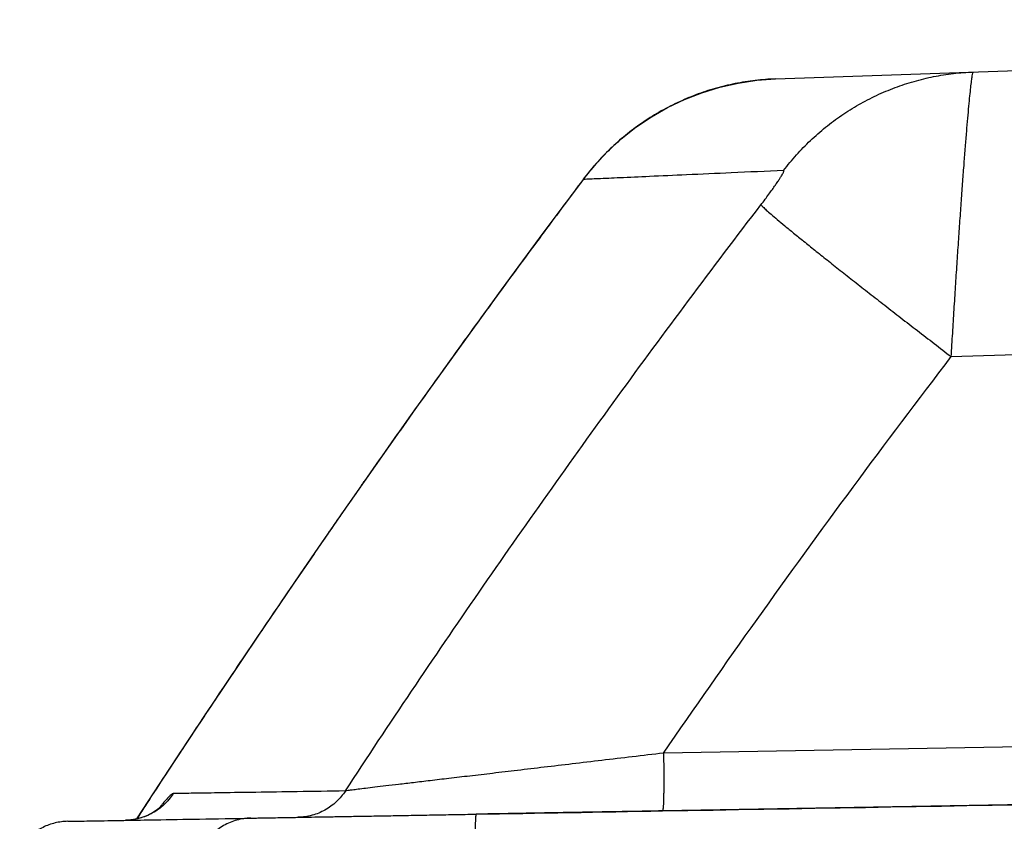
# Model space of a CAD drawing. Header units: inches. Extents: x 0 to 34, y 0 to 22.
# Tile 50 of 64: x 18.519 to 18.911, y 11.031 to 11.35. Entities that reach past the tile are written whole.
import ezdxf

# ---------------------------------------------------------------- set-up
doc = ezdxf.new("R2010")
doc.units = ezdxf.units.IN
doc.header["$LTSCALE"] = 1.87
doc.header["$MEASUREMENT"] = 0
doc.layers.get('0').update_dxf_attribs({"linetype": 'CONTINUOUS'})

msp = doc.modelspace()

# ---------------------------------------------------------------- linework, layer by layer
at = {"color": 7, "linetype": 'CONTINUOUS'}
for p, q in [((18.82013, 11.32675), (19.4949, 11.35032)), ((18.74358, 11.28675), (18.74367, 11.28689)), ((18.89001, 11.21626), (19.4949, 11.23739)), ((18.6562, 11.16625), (18.65647, 11.16666)), ((18.59345, 11.07426), (18.58624, 11.06338)), ((18.59291, 11.07343), (18.59345, 11.07426)), ((18.58624, 11.06338), (18.57494, 11.04618)), ((18.57494, 11.04618), (18.56594, 11.03235)), ((19.4949, 11.0481), (18.77514, 11.03554))]:
    msp.add_line(p, q, dxfattribs=at)
for points in [[(18.74367, 11.28689), (18.7482, 11.29249), (18.75327, 11.29788), (18.75872, 11.3029), (18.76454, 11.3075), (18.77069, 11.31166), (18.77714, 11.31536), (18.78386, 11.31857), (18.79081, 11.32128), (18.79795, 11.32346), (18.80524, 11.32511), (18.81265, 11.32621), (18.82012, 11.32675)], [(18.74367, 11.28689), (18.72797, 11.26587), (18.71096, 11.2428), (18.69326, 11.21845), (18.67492, 11.19284), (18.65646, 11.16666)], [(18.65647, 11.16666), (18.64814, 11.1547), (18.63947, 11.14218), (18.63103, 11.12992), (18.62286, 11.11795), (18.61495, 11.10631), (18.60734, 11.09503), (18.60004, 11.08414), (18.59345, 11.07426)], [(18.57574, 11.03739), (18.57577, 11.03742), (18.57574, 11.03739), (18.57564, 11.03729), (18.57545, 11.03711), (18.57516, 11.03685), (18.57474, 11.0365), (18.57417, 11.03605), (18.57344, 11.03553), (18.57254, 11.03496), (18.57147, 11.03435), (18.57023, 11.03375), (18.56881, 11.03317), (18.56717, 11.03264), (18.5653, 11.0322), (18.56316, 11.0319), (18.56151, 11.03181)]]:
    msp.add_lwpolyline(points, dxfattribs=at)
for points, knots in [([(18.82333, 11.29031), (18.82494, 11.29244), (18.82834, 11.29656), (18.83392, 11.30231), (18.83993, 11.30759), (18.84635, 11.31237), (18.85313, 11.31661), (18.86023, 11.3203), (18.86759, 11.3234), (18.87518, 11.32589), (18.88295, 11.32777), (18.89084, 11.32901), (18.89615, 11.32941), (18.8988, 11.3295)], [0, 0, 0, 0, 0.0911, 0.182154, 0.273162, 0.364127, 0.455051, 0.545937, 0.636791, 0.727618, 0.818424, 0.909216, 1, 1, 1, 1]), ([(18.89, 11.21626), (18.89019, 11.21939), (18.89056, 11.22563), (18.89116, 11.23493), (18.89171, 11.2441), (18.89232, 11.25308), (18.89289, 11.2618), (18.89347, 11.27021), (18.89404, 11.27824), (18.89458, 11.28585), (18.89513, 11.29297), (18.89563, 11.29956), (18.89611, 11.30558), (18.89659, 11.31097), (18.89699, 11.31572), (18.8974, 11.31978), (18.89775, 11.32316), (18.89806, 11.32576), (18.8983, 11.32779), (18.89858, 11.32873), (18.89866, 11.32949), (18.8988, 11.3295)], [0, 0, 0, 0, 0.082775, 0.164979, 0.246024, 0.325373, 0.402484, 0.476813, 0.547841, 0.615074, 0.6781, 0.73644, 0.789679, 0.837451, 0.879432, 0.91544, 0.945264, 0.968757, 0.985768, 0.996165, 1, 1, 1, 1]), ([(18.82012, 11.32675), (18.81742, 11.32666), (18.81202, 11.32625), (18.804, 11.32498), (18.7961, 11.32307), (18.78838, 11.32052), (18.7809, 11.31735), (18.7737, 11.31359), (18.76683, 11.30925), (18.76033, 11.30437), (18.75425, 11.29898), (18.74866, 11.29316), (18.74528, 11.289), (18.74369, 11.28688)], [0, 0, 0, 0, 0.091063, 0.18214, 0.273221, 0.364303, 0.455385, 0.546469, 0.637556, 0.728644, 0.819734, 0.910824, 1, 1, 1, 1]), ([(18.82333, 11.29031), (18.81639, 11.29), (18.80351, 11.28943), (18.7857, 11.28863), (18.77091, 11.28797), (18.75913, 11.28744), (18.75035, 11.28705), (18.74551, 11.28684), (18.74358, 11.28675)], [0, 0, 0, 0, 0.261154, 0.484447, 0.669932, 0.817661, 0.927679, 1, 1, 1, 1]), ([(18.81428, 11.27668), (18.81484, 11.2774), (18.8159, 11.27881), (18.81742, 11.28085), (18.81878, 11.28273), (18.81997, 11.2844), (18.82096, 11.28585), (18.82177, 11.28708), (18.82241, 11.28809), (18.82288, 11.28888), (18.82321, 11.2895), (18.82336, 11.28991), (18.82349, 11.2902), (18.82337, 11.29031), (18.82333, 11.29031)], [0, 0, 0, 0, 0.165113, 0.320401, 0.461644, 0.58603, 0.692429, 0.781033, 0.852719, 0.908458, 0.949629, 0.977344, 0.992454, 1, 1, 1, 1]), ([(18.74358, 11.28675), (18.73839, 11.27984), (18.72768, 11.26551), (18.71118, 11.24314), (18.6937, 11.2191), (18.67531, 11.19345), (18.66283, 11.17574), (18.65647, 11.16665)], [0, 0, 0, 0, 0.174693, 0.361833, 0.561997, 0.775683, 1, 1, 1, 1]), ([(18.64896, 11.04348), (18.66636, 11.07004), (18.70183, 11.12276), (18.75695, 11.20051), (18.79496, 11.25144), (18.81428, 11.27668)], [0, 0, 0, 0, 0.333208, 0.666546, 1, 1, 1, 1]), ([(18.81428, 11.27668), (18.81452, 11.27639), (18.81522, 11.27569), (18.81657, 11.27444), (18.81848, 11.27277), (18.82094, 11.27068), (18.82393, 11.26819), (18.82743, 11.26532), (18.83141, 11.26209), (18.83585, 11.25852), (18.84071, 11.25464), (18.84596, 11.25049), (18.85156, 11.24608), (18.85746, 11.24145), (18.86363, 11.23663), (18.87001, 11.23167), (18.87657, 11.2266), (18.88325, 11.22145), (18.88774, 11.21799), (18.89, 11.21626)], [0, 0, 0, 0, 0.011599, 0.030589, 0.056866, 0.090249, 0.1305, 0.177325, 0.230385, 0.28929, 0.353612, 0.422878, 0.496582, 0.574183, 0.655114, 0.738782, 0.824573, 0.911859, 1, 1, 1, 1]), ([(18.77554, 11.05854), (18.7878, 11.07638), (18.81263, 11.11186), (18.8508, 11.16444), (18.87684, 11.19906), (18.89001, 11.21626)], [0, 0, 0, 0, 0.333245, 0.666562, 1, 1, 1, 1]), ([(18.6562, 11.16625), (18.65287, 11.16149), (18.64628, 11.15203), (18.63656, 11.13796), (18.62711, 11.12418), (18.61799, 11.11078), (18.60924, 11.09785), (18.6011, 11.08572), (18.59589, 11.07791), (18.59345, 11.07425)], [0, 0, 0, 0, 0.156507, 0.310442, 0.460796, 0.606649, 0.747133, 0.881453, 1, 1, 1, 1]), ([(18.59291, 11.07343), (18.59003, 11.06909), (18.5845, 11.06075), (18.5766, 11.04873), (18.5705, 11.03937), (18.56703, 11.03403), (18.56595, 11.03236)], [0, 0, 0, 0, 0.317807, 0.610748, 0.878589, 1, 1, 1, 1]), ([(19.4949, 11.07109), (19.41497, 11.0697), (19.25512, 11.06691), (19.01533, 11.06272), (18.85547, 11.05993), (18.77554, 11.05854)], [0, 0, 0, 0, 0.333333, 0.666667, 1, 1, 1, 1]), ([(18.77554, 11.05854), (18.7714, 11.05804), (18.76321, 11.05707), (18.7511, 11.05564), (18.73939, 11.05425), (18.7282, 11.05293), (18.71765, 11.05169), (18.7078, 11.05052), (18.69872, 11.04945), (18.69043, 11.04847), (18.68295, 11.04759), (18.67628, 11.0468), (18.6704, 11.0461), (18.66528, 11.04549), (18.6609, 11.04496), (18.65723, 11.04452), (18.65425, 11.04416), (18.65192, 11.04387), (18.65023, 11.04365), (18.64931, 11.04353), (18.64896, 11.04348)], [0, 0, 0, 0, 0.098146, 0.19415, 0.286964, 0.375609, 0.459207, 0.537124, 0.608947, 0.674428, 0.733491, 0.786168, 0.832583, 0.872926, 0.907437, 0.936357, 0.959888, 0.978216, 0.99152, 1, 1, 1, 1]), ([(18.77554, 11.05854), (18.77555, 11.05761), (18.77558, 11.05578), (18.77561, 11.05306), (18.77563, 11.05042), (18.77564, 11.0479), (18.77563, 11.04554), (18.77561, 11.04336), (18.77557, 11.04141), (18.77553, 11.03971), (18.77547, 11.03827), (18.77541, 11.03716), (18.77534, 11.03628), (18.77526, 11.03586), (18.7752, 11.03554), (18.77514, 11.03554)], [0, 0, 0, 0, 0.120295, 0.238831, 0.353882, 0.463775, 0.566911, 0.66179, 0.747035, 0.82141, 0.883841, 0.933433, 0.969497, 0.991603, 1, 1, 1, 1]), ([(18.77514, 11.03554), (18.88275, 11.03742), (19.12267, 11.04161), (19.36259, 11.04579), (19.4949, 11.0481)], [0, 0, 0, 0, 0.448514, 1, 1, 1, 1]), ([(18.58044, 11.04243), (18.57994, 11.04163), (18.57882, 11.0401), (18.57688, 11.03803), (18.5747, 11.03622), (18.57232, 11.03468), (18.56976, 11.03345), (18.56708, 11.03254), (18.56431, 11.03198), (18.56244, 11.03183), (18.56151, 11.03181)], [0, 0, 0, 0, 0.125232, 0.250455, 0.375667, 0.500871, 0.626067, 0.751256, 0.87644, 1, 1, 1, 1]), ([(18.58044, 11.04243), (18.58013, 11.04242), (18.57933, 11.04174), (18.57799, 11.04043), (18.57668, 11.03887), (18.57582, 11.03781), (18.57558, 11.03751)], [0, 0, 0, 0, 0.135061, 0.410954, 0.836641, 1, 1, 1, 1]), ([(18.64896, 11.04348), (18.64257, 11.04338), (18.63071, 11.0432), (18.61429, 11.04295), (18.60059, 11.04274), (18.58961, 11.04257), (18.5832, 11.04247), (18.58044, 11.04243)], [0, 0, 0, 0, 0.279592, 0.519303, 0.719224, 0.879434, 1, 1, 1, 1]), ([(18.64896, 11.04348), (18.64845, 11.0427), (18.64734, 11.04119), (18.64541, 11.03914), (18.64325, 11.03735), (18.64089, 11.03584), (18.63837, 11.03463), (18.63571, 11.03373), (18.63297, 11.03317), (18.6311, 11.03302), (18.63017, 11.03301)], [0, 0, 0, 0, 0.125243, 0.250409, 0.375494, 0.500501, 0.62544, 0.750325, 0.875172, 1, 1, 1, 1]), ([(18.77514, 11.03554), (18.77083, 11.03546), (18.76228, 11.03531), (18.74959, 11.03509), (18.73724, 11.03488), (18.72531, 11.03467), (18.71392, 11.03447), (18.70588, 11.03433), (18.70165, 11.03426), (18.70102, 11.03425)], [0, 0, 0, 0, 0.174492, 0.346105, 0.51329, 0.674608, 0.828761, 0.974626, 1, 1, 1, 1]), ([(18.53853, 11.03141), (18.53768, 11.03139), (18.53599, 11.03127), (18.53348, 11.0308), (18.53104, 11.03006), (18.52869, 11.02905), (18.52647, 11.02779), (18.5244, 11.02629), (18.52252, 11.02458), (18.52083, 11.02266), (18.51985, 11.02126), (18.51941, 11.02054)], [0, 0, 0, 0, 0.111093, 0.222187, 0.333285, 0.444387, 0.555495, 0.66661, 0.777733, 0.888863, 1, 1, 1, 1]), ([(18.53853, 11.03141), (18.54142, 11.03146), (18.54817, 11.03158), (18.55581, 11.03171), (18.56058, 11.03179), (18.56147, 11.03181)], [0, 0, 0, 0, 0.376967, 0.882797, 1, 1, 1, 1]), ([(18.56151, 11.03181), (18.56546, 11.03188), (18.57524, 11.03205), (18.59186, 11.03234), (18.60453, 11.03256), (18.61136, 11.03268)], [0, 0, 0, 0, 0.237487, 0.589053, 1, 1, 1, 1]), ([(18.61136, 11.03268), (18.61041, 11.03266), (18.60853, 11.03251), (18.60575, 11.03194), (18.60307, 11.03102), (18.60051, 11.02978), (18.59813, 11.02823), (18.59596, 11.0264), (18.59403, 11.02431), (18.59293, 11.02277), (18.59242, 11.02197)], [0, 0, 0, 0, 0.124812, 0.249646, 0.374522, 0.499457, 0.624466, 0.749557, 0.874735, 1, 1, 1, 1]), ([(18.61136, 11.03268), (18.61165, 11.03269), (18.61241, 11.0327), (18.61383, 11.03272), (18.61579, 11.03276), (18.61833, 11.0328), (18.62143, 11.03286), (18.62511, 11.03292), (18.62809, 11.03297), (18.62984, 11.033), (18.63017, 11.03301)], [0, 0, 0, 0, 0.046468, 0.121401, 0.225826, 0.360248, 0.524957, 0.720356, 0.947355, 1, 1, 1, 1]), ([(18.63017, 11.03301), (18.63147, 11.03303), (18.63459, 11.03309), (18.63973, 11.03318), (18.64578, 11.03328), (18.6524, 11.0334), (18.65954, 11.03352), (18.66717, 11.03365), (18.67522, 11.03379), (18.6836, 11.03394), (18.69224, 11.03409), (18.69808, 11.03419), (18.70102, 11.03425)], [0, 0, 0, 0, 0.054832, 0.132093, 0.217621, 0.311153, 0.412254, 0.520229, 0.634175, 0.752975, 0.875375, 1, 1, 1, 1]), ([(18.70102, 11.03425), (18.70096, 11.03424), (18.7009, 11.03392), (18.70082, 11.0335), (18.70075, 11.03263), (18.70068, 11.03151), (18.70063, 11.03008), (18.70059, 11.02837), (18.70055, 11.02642), (18.70053, 11.02424), (18.70052, 11.02188), (18.70053, 11.01936), (18.70055, 11.01672), (18.70058, 11.01401), (18.7006, 11.01217), (18.70062, 11.01125)], [0, 0, 0, 0, 0.008398, 0.030504, 0.06657, 0.116162, 0.178593, 0.252968, 0.338214, 0.433093, 0.536228, 0.64612, 0.761171, 0.879706, 1, 1, 1, 1])]:
    msp.add_open_spline(points, degree=3, knots=knots, dxfattribs=at)
for points in [[(18.74369, 11.28688), (18.74365, 11.28684), (18.74362, 11.28679), (18.74358, 11.28675)], [(18.65647, 11.16665), (18.65638, 11.16652), (18.65629, 11.16638), (18.6562, 11.16625)], [(18.59345, 11.07425), (18.59327, 11.07398), (18.59309, 11.0737), (18.59291, 11.07343)], [(18.57558, 11.03751), (18.57536, 11.03723), (18.57513, 11.03694), (18.5749, 11.03665)], [(18.70102, 11.03425), (18.72573, 11.03468), (18.75043, 11.03511), (18.77514, 11.03554)], [(18.56147, 11.03181), (18.56148, 11.03181), (18.5615, 11.03181), (18.56151, 11.03181)]]:
    msp.add_open_spline(points, degree=3, dxfattribs=at)

doc.saveas('drawing.dxf')
